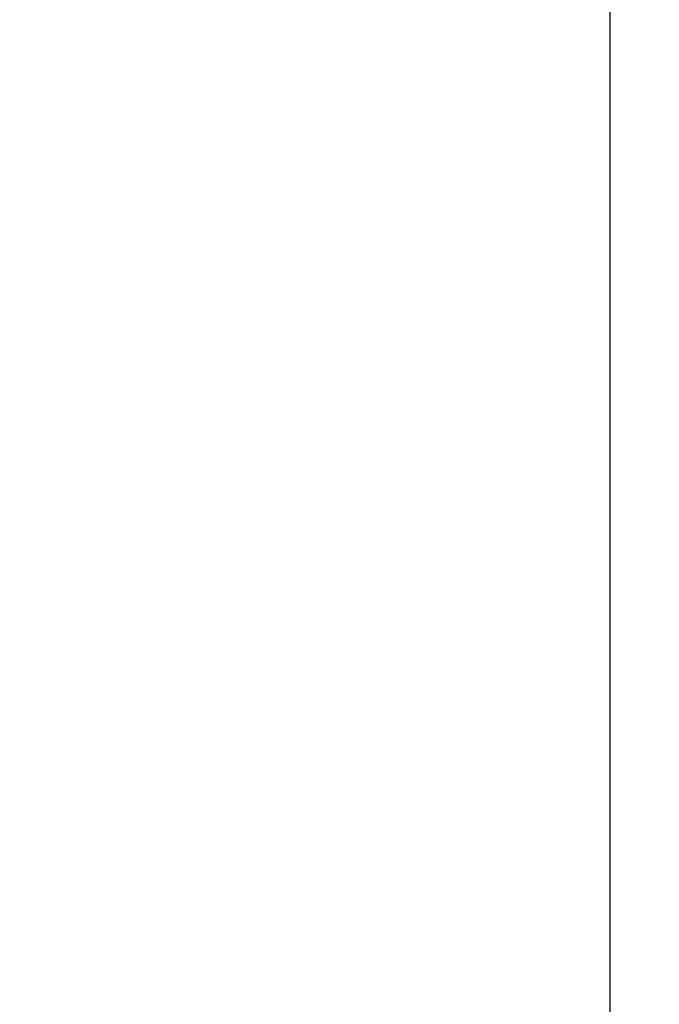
# Paper-space layout '170608_CRESCAD_1' of a CAD drawing. Header units: inches. Extents: x 0 to 17, y 0 to 11.
# Tile 51 of 139: x 10.1984 to 10.2658, y 6.9235 to 7.0272. Entities that reach past the tile are written whole.
import ezdxf
from ezdxf.enums import TextEntityAlignment as Align

# ---------------------------------------------------------------- set-up
doc = ezdxf.new("R2010")
doc.units = ezdxf.units.IN
doc.header["$LTSCALE"] = 0.935
doc.header["$MEASUREMENT"] = 0
doc.layers.get('0').update_dxf_attribs({"linetype": 'CONTINUOUS'})
doc.layers.add('DIM', color=7, linetype='CONTINUOUS')
doc.styles.get("Standard").update_dxf_attribs({"font": 'simplex.shx'})
doc.dimstyles.new('DIMSTYLE_1', dxfattribs={"dimtxt": 0.125, "dimasz": 0.18, "dimexe": 0.125, "dimexo": 0.0625, "dimgap": 0.0625, "dimtad": 0, "dimtih": 1, "dimtoh": 1, "dimdec": 3, "dimzin": 4, "dimdsep": 46, "dimtxsty": 'STANDARD', "dimblk": '_FILLED', "dimblk1": '_FILLED', "dimblk2": '_FILLED', "dimcen": 0.09, "dimadec": 0, "dimazin": 0, "dimtp": 0.001, "dimtm": 0.001, "dimtfac": 1, "dimtdec": 3, "dimtofl": 0, "dimtmove": 0, "dimatfit": 3, "dimldrblk": '_FILLED', "dimfxl": 1, "dimtolj": 1, "dimtzin": 4, "dimarcsym": 0})

# ---------------------------------------------------------------- blocks, each defined once
blk = doc.blocks.new('_FILLED')
at = {"color": 0, "linetype": 'BYBLOCK'}
blk.add_solid([(0, 0), (-1, 0.17361), (-1, -0.17361)], dxfattribs=at)
blk = doc.blocks.new('*D1')
at = {"layer": 'DIM', "color": 5, "linetype": 'CONTINUOUS'}
for p, q in [((9.33978, 8.70828), (11.18138, 8.70828)), ((11.05638, 8.70828), (11.05638, 6.89805)), ((11.05638, 5.14028), (11.05638, 6.46055)), ((10.28993, 5.14028), (11.18138, 5.14028))]:
    blk.add_line(p, q, dxfattribs=at)
at = {"layer": 'DIM', "color": 5, "linetype": 'CONTINUOUS', "xscale": 0.18, "yscale": 0.18, "zscale": 0.18}
for p, rotation in [((11.05638, 8.70828), 90), ((11.05638, 5.14028), 270)]:
    blk.add_blockref('_FILLED', p, dxfattribs=dict(at, rotation=rotation))
at = {"layer": 'DIM', "color": 5, "linetype": 'CONTINUOUS'}
for s, p, p2 in [('3.568', (10.61888, 6.71055), (11.24388, 6.71055)), ('[', (10.61888, 6.52305), (10.74388, 6.52305)), (']', (11.36888, 6.52305), (11.49388, 6.52305)), ('90,63', (10.74388, 6.52305), (11.36888, 6.52305))]:
    blk.add_text(s, height=0.125, dxfattribs=at).set_placement(p, p2, align=Align.FIT)

psp = doc.layouts.new('170608_CRESCAD_1')

# ---------------------------------------------------------------- linework, layer by layer
at = {"color": 7, "linetype": 'CONTINUOUS'}
psp.add_line((10.26056, 7.72879), (10.26056, 6.11977), dxfattribs=at)

# ---------------------------------------------------------------- dimensions: what is measured, and where the dimension line sits
at = {"layer": 'DIM', "color": 5, "linetype": 'CONTINUOUS'}
dim = psp.add_linear_dim(base=(11.05638, 5.14028), p1=(9.27728, 8.70828), p2=(10.22743, 5.14028), angle=270, text='<>\\P[]', dimstyle='DIMSTYLE_1', dxfattribs=at)
dim.commit()
dim.dimension.update_dxf_attribs({"geometry": '*D1', "text_midpoint": (11.05638, 6.6793), "dimtype": 160})

doc.saveas('drawing.dxf')
